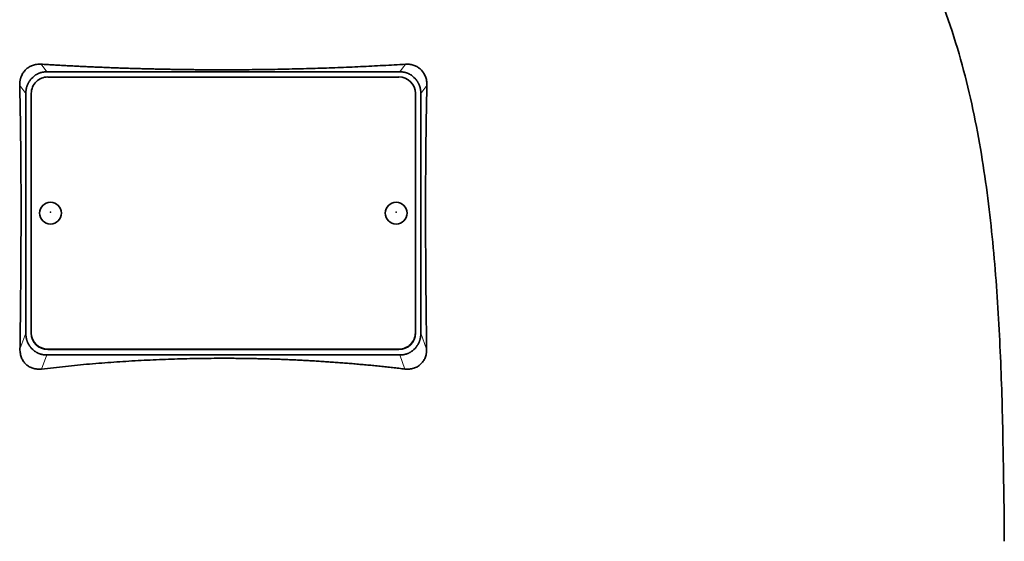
# Model space of a CAD drawing. Header units: millimetres. Extents: x 450 to 1334, y -1662 to 1534.
# Tile 27 of 28: x 1064 to 1243, y 805 to 900. Entities that reach past the tile are written whole.
import ezdxf

# ---------------------------------------------------------------- set-up
doc = ezdxf.new("R2010")
doc.units = ezdxf.units.MM
doc.layers.add('VSI344-454_TESTA', color=7, linetype='Continuous')

# ---------------------------------------------------------------- blocks, each defined once
blk = doc.blocks.new('SE3')
at = {"layer": 'VSI344-454_TESTA', "color": 4, "linetype": 'Continuous', "lineweight": 9}
for p, q in [((1068.53, 890.5), (1067.5, 891.89)), ((1133.91, 891.89), (1132.88, 890.5)), ((1064.71, 886.52), (1063.59, 888.03)), ((1137.82, 888.03), (1136.71, 886.52)), ((1063.64, 839.95), (1064.71, 842.86)), ((1136.71, 842.86), (1137.77, 839.95)), ((1068.71, 839.93), (1068.71, 839.87)), ((1132.71, 839.87), (1132.71, 839.93)), ((1067.59, 836.32), (1068.53, 838.88)), ((1132.88, 838.88), (1133.82, 836.32))]:
    blk.add_line(p, q, dxfattribs=at)
at = {"layer": 'VSI344-454_TESTA', "color": 7, "linetype": 'Continuous', "lineweight": 35}
for p, q in [((1068.53, 890.5), (1132.88, 890.5)), ((1065.96, 889.49), (1065.7, 889.23)), ((1132.71, 889.55), (1068.71, 889.55)), ((1135.71, 889.23), (1135.45, 889.49)), ((1064.71, 886.52), (1064.71, 842.86)), ((1065.7, 886.58), (1065.7, 842.91)), ((1135.71, 842.91), (1135.71, 886.58)), ((1136.71, 886.52), (1136.71, 842.86)), ((1065.7, 842.84), (1065.7, 842.91)), ((1135.71, 842.91), (1135.71, 842.84)), ((1065.7, 840.15), (1065.98, 839.87)), ((1068.71, 839.93), (1132.71, 839.93)), ((1135.43, 839.87), (1135.71, 840.15)), ((1068.53, 838.88), (1132.88, 838.88)), ((1068.71, 839.87), (1132.71, 839.87))]:
    blk.add_line(p, q, dxfattribs=at)
for centre, major_axis, start_param, end_param in [((1068.71, 886.58), (3, 0), 1.570796, 3.141593), ((1132.71, 886.58), (3, 0), 0, 1.570796), ((1068.71, 842.91), (-3, 0), 0, 1.570796), ((1068.71, 842.84), (3, 0), 3.141593, 4.712389), ((1132.71, 842.91), (-3, 0), 1.570796, 3.141593), ((1132.71, 842.84), (3, 0), 4.712389, 6.283185)]:
    blk.add_ellipse(centre, major_axis=major_axis, ratio=0.992546, start_param=start_param, end_param=end_param, dxfattribs=at)
for centre in [(1069.21, 864.74), (1132.21, 864.74)]:
    blk.add_ellipse(centre, major_axis=(2, 0), ratio=0.992546, dxfattribs=at)
at = {"layer": 'VSI344-454_TESTA', "color": 4, "linetype": 'Continuous', "lineweight": 9}
for centre in [(1069.21, 864.92), (1132.21, 864.92)]:
    blk.add_ellipse(centre, major_axis=(-0.0635, 0), ratio=0.992546, dxfattribs=at)
at = {"layer": 'VSI344-454_TESTA', "color": 7, "linetype": 'Continuous', "lineweight": 35}
for points, knots in [([(1215.97, 941.34), (1217.43, 936.47), (1221.38, 926.63), (1228.65, 911.47), (1234.83, 895.11), (1238.58, 878.59), (1240.8, 862.44), (1242.05, 846.47), (1242.71, 830.59), (1242.92, 816.82), (1243.06, 808.27), (1243.06, 804.92)], [0, 0, 0, 0, 0.117079, 0.240569, 0.360617, 0.476421, 0.590288, 0.703407, 0.816259, 0.929029, 1, 1, 1, 1]), ([(1063.59, 888.03), (1063.59, 888.11), (1063.59, 888.25), (1063.6, 888.46), (1063.62, 888.67), (1063.65, 888.88), (1063.69, 889.08), (1063.74, 889.28), (1063.81, 889.48), (1063.94, 889.84), (1064.21, 890.35), (1064.68, 890.92), (1065.17, 891.3), (1065.59, 891.53), (1065.93, 891.68), (1066.3, 891.79), (1066.68, 891.86), (1067.09, 891.9), (1067.36, 891.89), (1067.5, 891.89)], [0, 0, 0, 0, 0.035549, 0.070458, 0.104811, 0.138697, 0.172208, 0.205437, 0.238483, 0.271444, 0.392179, 0.509734, 0.62349, 0.681765, 0.74041, 0.802087, 0.865142, 0.932062, 1, 1, 1, 1]), ([(1067.5, 891.89), (1067.85, 891.87), (1068.55, 891.82), (1069.6, 891.76), (1070.66, 891.7), (1071.72, 891.64), (1072.77, 891.59), (1073.84, 891.53), (1074.9, 891.48), (1075.96, 891.43), (1077.03, 891.38), (1078.1, 891.34), (1079.17, 891.29), (1080.24, 891.25), (1081.31, 891.21), (1082.38, 891.17), (1083.45, 891.14), (1084.53, 891.1), (1085.6, 891.07), (1086.68, 891.05), (1087.76, 891.02), (1088.83, 890.99), (1089.91, 890.97), (1090.99, 890.95), (1092.07, 890.93), (1093.15, 890.92), (1094.23, 890.9), (1095.31, 890.89), (1096.39, 890.88), (1097.47, 890.87), (1098.55, 890.87), (1099.63, 890.87), (1101.04, 890.86), (1102.8, 890.87), (1104.89, 890.88), (1106.98, 890.9), (1109.07, 890.93), (1111.16, 890.96), (1113.25, 891.01), (1115.34, 891.06), (1117.42, 891.12), (1119.5, 891.19), (1121.58, 891.26), (1123.65, 891.35), (1125.71, 891.44), (1127.77, 891.54), (1129.83, 891.65), (1131.87, 891.76), (1133.23, 891.85), (1133.91, 891.89)], [0, 0, 0, 0, 0.016211, 0.032418, 0.048618, 0.064813, 0.081003, 0.097187, 0.113366, 0.129539, 0.145707, 0.161869, 0.178026, 0.194178, 0.210323, 0.226464, 0.242598, 0.258728, 0.274851, 0.29097, 0.307082, 0.323189, 0.339291, 0.355387, 0.371478, 0.387563, 0.403642, 0.419716, 0.435784, 0.451847, 0.467904, 0.483956, 0.500002, 0.531096, 0.562211, 0.593346, 0.624503, 0.65568, 0.686878, 0.718097, 0.749337, 0.780598, 0.811879, 0.843181, 0.874504, 0.905847, 0.937211, 0.968595, 1, 1, 1, 1]), ([(1133.91, 891.89), (1133.98, 891.89), (1134.12, 891.9), (1134.32, 891.9), (1134.53, 891.88), (1134.79, 891.85), (1135.11, 891.79), (1135.48, 891.68), (1135.82, 891.53), (1136.24, 891.3), (1136.73, 890.92), (1137.2, 890.35), (1137.5, 889.78), (1137.67, 889.28), (1137.76, 888.88), (1137.82, 888.46), (1137.82, 888.18), (1137.82, 888.03)], [0, 0, 0, 0, 0.03415, 0.067958, 0.101516, 0.134917, 0.197958, 0.259657, 0.318285, 0.37658, 0.490339, 0.607904, 0.728718, 0.794673, 0.861368, 0.929571, 1, 1, 1, 1]), ([(1063.64, 839.95), (1063.65, 840.64), (1063.67, 842.02), (1063.7, 844.07), (1063.72, 846.08), (1063.74, 848.06), (1063.77, 850.66), (1063.79, 853.84), (1063.82, 857.56), (1063.83, 861.14), (1063.84, 864.35), (1063.84, 867.21), (1063.83, 869.74), (1063.82, 872.22), (1063.8, 874.64), (1063.78, 877.01), (1063.75, 879.33), (1063.72, 881.59), (1063.68, 883.79), (1063.64, 885.93), (1063.61, 887.34), (1063.59, 888.03)], [0, 0, 0, 0, 0.042884, 0.085115, 0.126688, 0.167598, 0.207845, 0.287396, 0.364258, 0.438438, 0.509943, 0.563651, 0.616305, 0.667913, 0.718481, 0.768017, 0.816527, 0.864002, 0.910419, 0.955757, 1, 1, 1, 1]), ([(1137.82, 888.03), (1137.81, 887.67), (1137.79, 886.93), (1137.77, 885.81), (1137.75, 884.68), (1137.72, 883.54), (1137.7, 882.37), (1137.69, 881.19), (1137.67, 880), (1137.65, 878.79), (1137.64, 877.57), (1137.61, 874.84), (1137.58, 870.49), (1137.57, 864.62), (1137.58, 858.62), (1137.62, 853.63), (1137.65, 849.54), (1137.69, 846.42), (1137.72, 843.22), (1137.75, 841.05), (1137.77, 839.95)], [0, 0, 0, 0, 0.02336, 0.047015, 0.070963, 0.095203, 0.119731, 0.144544, 0.169639, 0.195013, 0.220662, 0.246585, 0.366346, 0.49242, 0.612327, 0.739264, 0.80163, 0.865878, 0.932007, 1, 1, 1, 1]), ([(1067.59, 836.32), (1067.52, 836.31), (1067.38, 836.3), (1067.18, 836.29), (1066.97, 836.29), (1066.7, 836.31), (1066.38, 836.35), (1065.89, 836.47), (1065.32, 836.72), (1064.73, 837.15), (1064.25, 837.71), (1063.96, 838.26), (1063.79, 838.74), (1063.7, 839.13), (1063.65, 839.53), (1063.64, 839.81), (1063.64, 839.95)], [0, 0, 0, 0, 0.034295, 0.068252, 0.101955, 0.13549, 0.200043, 0.26353, 0.385465, 0.503768, 0.621447, 0.741636, 0.803924, 0.867307, 0.933144, 1, 1, 1, 1]), ([(1137.77, 839.95), (1137.77, 839.88), (1137.77, 839.74), (1137.75, 839.53), (1137.73, 839.33), (1137.69, 839.06), (1137.62, 838.74), (1137.49, 838.38), (1137.33, 838.04), (1137.08, 837.62), (1136.68, 837.16), (1136.09, 836.72), (1135.52, 836.47), (1135.03, 836.35), (1134.64, 836.3), (1134.23, 836.28), (1133.96, 836.31), (1133.82, 836.32)], [0, 0, 0, 0, 0.033557, 0.066787, 0.099773, 0.132599, 0.195864, 0.258046, 0.318335, 0.378144, 0.495718, 0.614111, 0.73627, 0.799835, 0.864479, 0.931713, 1, 1, 1, 1]), ([(1133.82, 836.32), (1133.45, 836.36), (1132.7, 836.45), (1131.57, 836.58), (1130.44, 836.7), (1129.31, 836.82), (1128.17, 836.94), (1127.04, 837.05), (1125.9, 837.15), (1124.77, 837.25), (1123.63, 837.35), (1122.49, 837.44), (1121.35, 837.52), (1120.21, 837.6), (1119.06, 837.68), (1117.92, 837.75), (1116.78, 837.82), (1115.63, 837.88), (1114.49, 837.94), (1113.34, 838), (1112.19, 838.05), (1111.04, 838.09), (1109.9, 838.13), (1108.75, 838.16), (1107.6, 838.19), (1106.45, 838.22), (1105.3, 838.24), (1104.15, 838.26), (1103, 838.27), (1101.85, 838.28), (1100.35, 838.28), (1098.48, 838.27), (1096.26, 838.25), (1094.04, 838.2), (1091.82, 838.14), (1089.6, 838.06), (1087.38, 837.97), (1085.17, 837.85), (1082.95, 837.72), (1080.74, 837.57), (1078.54, 837.41), (1076.34, 837.23), (1074.14, 837.03), (1071.95, 836.81), (1069.77, 836.57), (1068.32, 836.4), (1067.59, 836.32)], [0, 0, 0, 0, 0.017368, 0.034723, 0.052068, 0.069401, 0.086724, 0.104036, 0.121338, 0.13863, 0.155913, 0.173186, 0.19045, 0.207705, 0.224952, 0.242191, 0.259422, 0.276645, 0.293862, 0.311071, 0.328273, 0.34547, 0.36266, 0.379845, 0.397024, 0.414198, 0.431367, 0.448532, 0.465693, 0.48285, 0.500003, 0.533168, 0.566348, 0.599545, 0.63276, 0.665997, 0.699257, 0.732542, 0.765855, 0.799198, 0.832572, 0.865981, 0.899426, 0.93291, 0.966434, 1, 1, 1, 1])]:
    blk.add_open_spline(points, degree=3, knots=knots, dxfattribs=at)
for points in [[(1068.53, 890.5), (1067.01, 890.5), (1065.96, 889.49)], [(1135.45, 889.49), (1134.4, 890.5), (1132.88, 890.5)], [(1065.7, 889.23), (1064.71, 888.1), (1064.71, 886.52)], [(1136.71, 886.52), (1136.71, 888.1), (1135.71, 889.23)], [(1064.71, 842.86), (1064.71, 841.28), (1065.7, 840.15)], [(1135.71, 840.15), (1136.71, 841.28), (1136.71, 842.86)], [(1065.98, 839.87), (1067.03, 838.88), (1068.53, 838.88)], [(1132.88, 838.88), (1134.38, 838.88), (1135.43, 839.87)]]:
    blk.add_open_spline(points, degree=2, dxfattribs=at)

msp = doc.modelspace()

# ---------------------------------------------------------------- block references
msp.add_blockref('SE3', (0, 0))

doc.saveas('drawing.dxf')
